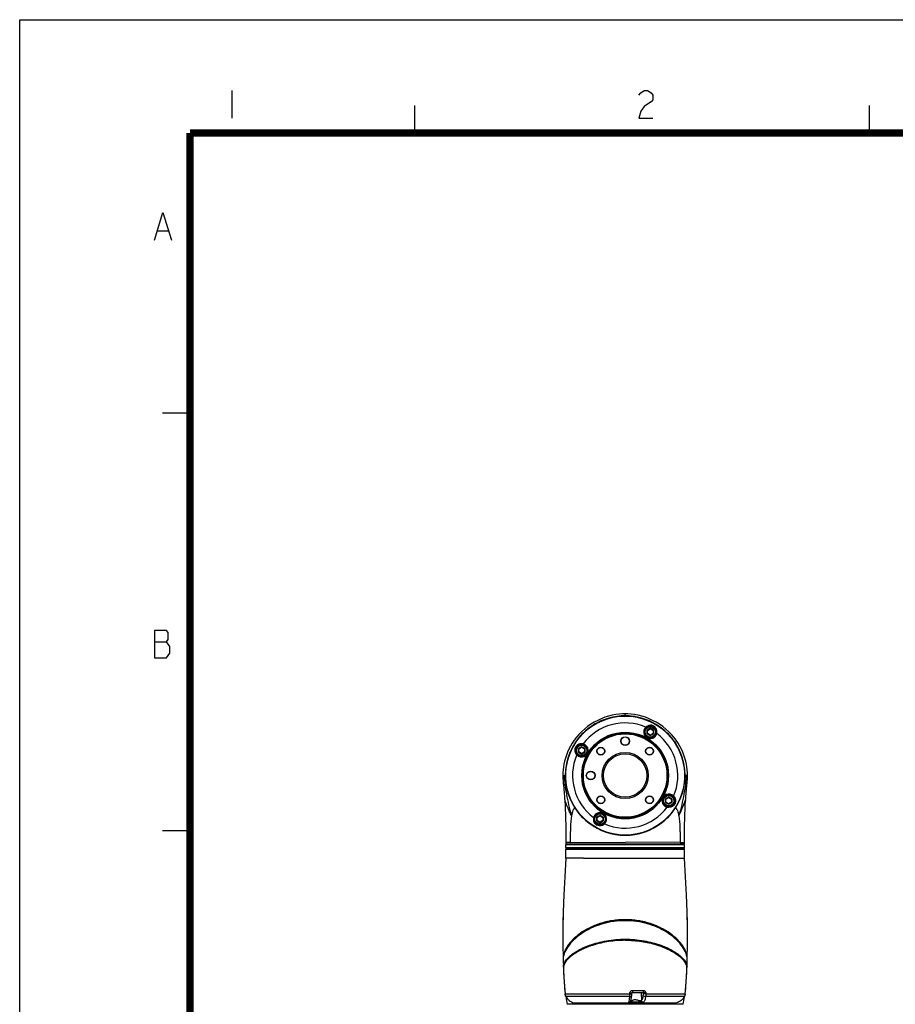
# Model space of a CAD drawing. Header units: millimetres. Extents: x 11 to 407, y 12 to 285.
# Tile 14 of 29: x 11 to 106, y 178 to 285. Entities that reach past the tile are written whole.
import ezdxf

# ---------------------------------------------------------------- set-up
doc = ezdxf.new("R2010")
doc.units = ezdxf.units.MM
doc.header["$LTSCALE"] = 23.1
doc.layers.get('0').update_dxf_attribs({"linetype": 'CONTINUOUS'})
doc.layers.add('02___PRT_ALL_AXES', color=7, linetype='CONTINUOUS')
doc.layers.add('06___PRT_ALL_SURFS', color=7, linetype='CONTINUOUS')

msp = doc.modelspace()

# ---------------------------------------------------------------- linework, layer by layer
at = {"color": 7, "linetype": 'Continuous'}
for p, q in [((10.6465, 12.1674), (10.6465, 285.1674)), ((10.6465, 285.1674), (406.6465, 285.1674)), ((33.7609, 277.4545), (33.7609, 274.4545)), ((53.6825, 272.829), (53.6825, 275.829)), ((103.1825, 272.829), (103.1825, 275.829)), ((25.6853, 262.1658), (26.8103, 262.1658)), ((29.1825, 242.329), (26.1825, 242.329)), ((25.3103, 217.4158), (26.6228, 217.4158)), ((76.6543, 209.3947), (77.6554, 209.3071)), ((72.4361, 207.9086), (73.2594, 208.485)), ((73.1367, 208.3731), (73.1367, 208.363)), ((78.8667, 208.0948), (78.8362, 208.1279)), ((79.3351, 208.3401), (79.3242, 208.2735)), ((80.0367, 208.3631), (80.0367, 208.3731)), ((79.3242, 207.9969), (78.9792, 207.7977)), ((78.9792, 207.3993), (78.9792, 207.7977)), ((79.0242, 207.7717), (78.9792, 207.7977)), ((79.0242, 207.4253), (78.9792, 207.3993)), ((78.9792, 207.3993), (79.3242, 207.2001)), ((79.0242, 207.7717), (79.3242, 207.9449)), ((79.0242, 207.4253), (79.0242, 207.7717)), ((79.3242, 207.2521), (79.0242, 207.4253)), ((79.3242, 207.9449), (79.3242, 207.9969)), ((79.6692, 207.7977), (79.3242, 207.9969)), ((79.3242, 207.9449), (79.6242, 207.7717)), ((79.6242, 207.4253), (79.3242, 207.2521)), ((79.3242, 207.2001), (79.6692, 207.3993)), ((79.3242, 207.2521), (79.3242, 207.2001)), ((79.6242, 207.7717), (79.6692, 207.7977)), ((79.6242, 207.7717), (79.6242, 207.4253)), ((79.6242, 207.4253), (79.6692, 207.3993)), ((79.6692, 207.7977), (79.6692, 207.3993)), ((80.0267, 207.4405), (79.9828, 207.4504)), ((71.1959, 205.9694), (71.2606, 205.932)), ((71.8452, 205.9929), (71.5002, 205.7937)), ((71.5452, 205.7677), (71.8452, 205.9409)), ((71.8381, 206.3197), (71.8452, 206.2695)), ((71.8452, 205.9409), (71.8452, 205.9929)), ((72.1902, 205.7937), (71.8452, 205.9929)), ((71.8452, 205.9409), (72.1452, 205.7677)), ((72.0032, 206.297), (71.9933, 206.2531)), ((82.4833, 205.6812), (81.9808, 206.5515)), ((71.3489, 205.137), (71.3158, 205.1065)), ((71.5002, 205.3953), (71.5002, 205.7937)), ((71.5452, 205.7677), (71.5002, 205.7937)), ((71.5452, 205.4213), (71.5002, 205.3953)), ((71.5002, 205.3953), (71.8452, 205.1961)), ((71.5452, 205.4213), (71.5452, 205.7677)), ((71.8452, 205.2481), (71.5452, 205.4213)), ((72.1452, 205.4213), (71.8452, 205.2481)), ((71.8452, 205.1961), (72.1902, 205.3953)), ((71.8452, 205.2481), (71.8452, 205.1961)), ((72.1452, 205.7677), (72.1902, 205.7937)), ((72.1452, 205.7677), (72.1452, 205.4213)), ((72.1452, 205.4213), (72.1902, 205.3953)), ((72.1902, 205.7937), (72.1902, 205.3953)), ((69.7927, 202.857), (69.9508, 202.857)), ((83.3807, 202.857), (83.2226, 202.857)), ((81.3282, 200.5179), (80.9832, 200.3187)), ((81.3282, 200.4659), (81.3282, 200.5179)), ((81.6732, 200.3187), (81.3282, 200.5179)), ((81.8245, 200.577), (81.8576, 200.6075)), ((80.9832, 199.9203), (80.9832, 200.3187)), ((81.0282, 200.2927), (80.9832, 200.3187)), ((81.0282, 199.9463), (80.9832, 199.9203)), ((80.9832, 199.9203), (81.3282, 199.7211)), ((81.0282, 200.2927), (81.3282, 200.4659)), ((81.0282, 199.9463), (81.0282, 200.2927)), ((81.3282, 199.7731), (81.0282, 199.9463)), ((81.1702, 199.4171), (81.1801, 199.461)), ((81.3282, 200.4659), (81.6282, 200.2927)), ((81.6282, 199.9463), (81.3282, 199.7731)), ((81.3282, 199.7211), (81.6732, 199.9203)), ((81.3282, 199.7731), (81.3282, 199.7211)), ((81.3353, 199.3943), (81.3282, 199.4445)), ((81.6282, 200.2927), (81.6732, 200.3187)), ((81.6282, 200.2927), (81.6282, 199.9463)), ((81.6282, 199.9463), (81.6732, 199.9203)), ((81.6732, 200.3187), (81.6732, 199.9203)), ((83.1645, 200.1366), (83.1604, 200.0766)), ((73.8492, 198.5139), (73.5042, 198.3147)), ((73.5492, 198.2887), (73.8492, 198.4619)), ((73.8492, 198.4619), (73.8492, 198.5139)), ((74.1942, 198.3147), (73.8492, 198.5139)), ((73.8492, 198.4619), (74.1492, 198.2887)), ((73.1467, 198.2735), (73.1907, 198.2636)), ((73.4748, 197.466), (73.5121, 197.5307)), ((73.5042, 197.9163), (73.5042, 198.3147)), ((73.5492, 198.2887), (73.5042, 198.3147)), ((73.5492, 197.9423), (73.5042, 197.9163)), ((73.5042, 197.9163), (73.8492, 197.7172)), ((73.5492, 197.9423), (73.5492, 198.2887)), ((73.8492, 197.7691), (73.5492, 197.9423)), ((73.8384, 197.374), (73.8492, 197.4405)), ((74.1492, 197.9423), (73.8492, 197.7691)), ((73.8492, 197.7172), (74.1942, 197.9163)), ((73.8492, 197.7691), (73.8492, 197.7172)), ((74.1492, 198.2887), (74.1942, 198.3147)), ((74.1492, 198.2887), (74.1492, 197.9423)), ((74.1492, 197.9423), (74.1942, 197.9163)), ((74.1942, 198.3147), (74.1942, 197.9163)), ((74.3067, 197.6192), (74.3372, 197.5862)), ((29.1825, 196.829), (26.1825, 196.829)), ((70.1367, 195.582), (70.1367, 195.402)), ((70.6032, 195.582), (70.1367, 195.582)), ((70.1367, 195.027), (70.1367, 195.357)), ((70.1367, 195.357), (83.0367, 195.357)), ((70.2867, 195.357), (70.2867, 195.402)), ((70.6032, 195.582), (76.3317, 195.5822)), ((76.3317, 195.5822), (76.5867, 195.582)), ((76.8417, 195.5822), (76.5867, 195.582)), ((82.5702, 195.582), (76.8417, 195.5822)), ((82.5702, 195.582), (83.0367, 195.582)), ((82.8867, 195.357), (82.8867, 195.402)), ((83.0367, 195.402), (83.0367, 195.582)), ((83.0367, 195.027), (83.0367, 195.357)), ((70.1817, 194.982), (70.1367, 195.027)), ((70.1367, 195.027), (83.0367, 195.027)), ((70.1367, 194.982), (70.1367, 194.832)), ((70.1367, 194.982), (83.036, 194.982)), ((70.1367, 194.832), (83.0367, 194.832)), ((82.9917, 194.982), (83.0367, 195.027)), ((83.036, 194.832), (83.036, 194.982)), ((72.0334, 193.857), (70.1367, 193.857)), ((69.7927, 186.957), (69.8177, 186.957)), ((76.5867, 187.14), (76.5867, 187.1625)), ((76.5867, 187.0493), (76.5867, 187.14)), ((83.3807, 186.957), (83.3558, 186.957)), ((76.5867, 184.9102), (76.5867, 185.0328)), ((69.8212, 182.9084), (69.8218, 182.8927)), ((69.8255, 182.8891), (69.8218, 182.8927)), ((69.8218, 182.8927), (69.822, 182.8872)), ((69.822, 182.8872), (69.822, 182.8854)), ((69.8262, 182.8913), (69.8259, 182.8842)), ((83.3475, 182.8842), (83.3472, 182.8913)), ((83.3481, 182.889), (83.3519, 182.8925)), ((83.3517, 182.8927), (83.3522, 182.9084)), ((69.8526, 181.9907), (69.8524, 181.9948)), ((69.8526, 181.9907), (69.8627, 181.9823)), ((69.8571, 181.8816), (69.8772, 181.4401)), ((69.858, 181.9634), (69.8578, 181.9597)), ((69.8606, 181.9935), (69.8602, 181.9894)), ((69.8779, 181.4267), (69.8772, 181.4401)), ((83.2956, 181.4267), (83.2962, 181.4401)), ((83.2962, 181.4401), (83.3164, 181.8816)), ((83.3209, 181.9907), (83.3108, 181.9824)), ((83.3133, 181.9895), (83.3129, 181.9935)), ((83.3156, 181.9597), (83.3154, 181.9634)), ((83.321, 181.9948), (83.3209, 181.9907)), ((70.0359, 179.097), (76.5867, 179.097)), ((76.5867, 179.0971), (77.1052, 179.0968)), ((77.1052, 179.0971), (77.1088, 179.1906)), ((78.5427, 179.2032), (77.3158, 179.2032)), ((77.3622, 179.247), (78.5078, 179.247)), ((77.39, 179.4542), (78.576, 179.4545)), ((78.3304, 179.2032), (78.3514, 178.3595)), ((78.5427, 179.2032), (78.5427, 179.1091)), ((78.8342, 179.1913), (78.8342, 179.097)), ((78.8342, 179.097), (83.1375, 179.097)), ((70.1094, 178.8361), (70.1082, 178.8386)), ((70.1293, 178.797), (70.1094, 178.8361)), ((76.5867, 178.797), (70.1291, 178.797)), ((71.0009, 178.114), (71.2189, 178.1146)), ((71.1813, 178.092), (81.9921, 178.092)), ((71.2189, 178.1146), (71.4502, 178.1149)), ((71.4502, 178.1149), (71.454, 178.1149)), ((71.454, 178.1149), (71.4896, 178.1149)), ((71.4896, 178.1149), (71.544, 178.115)), ((71.544, 178.115), (71.6043, 178.115)), ((71.6043, 178.115), (71.6714, 178.1151)), ((71.6714, 178.1151), (71.7455, 178.1151)), ((71.7455, 178.1151), (74.7419, 178.1148)), ((74.7419, 178.1148), (74.7528, 178.1148)), ((74.7528, 178.1148), (74.7748, 178.1148)), ((74.7748, 178.1148), (74.893, 178.1147)), ((74.893, 178.1147), (74.8972, 178.1147)), ((74.8972, 178.1147), (74.9533, 178.1147)), ((74.9533, 178.1147), (74.9786, 178.1147)), ((74.9786, 178.1147), (75.9259, 178.1142)), ((75.9259, 178.1142), (75.9528, 178.1142)), ((75.9528, 178.1142), (75.9726, 178.1142)), ((75.9726, 178.1142), (76.0535, 178.1142)), ((76.0535, 178.1142), (76.3441, 178.1142)), ((76.3441, 178.1142), (76.3735, 178.1142)), ((76.3735, 178.1142), (76.5867, 178.1143)), ((77.088, 178.797), (76.5867, 178.797)), ((76.5867, 178.1143), (76.5867, 178.092)), ((76.5867, 178.1142), (76.9717, 178.1142)), ((77.1857, 178.2895), (77.1861, 178.2904)), ((77.2769, 178.3111), (77.2013, 178.3111)), ((77.2688, 178.1419), (77.269, 178.142)), ((77.354, 178.1129), (77.3657, 178.1132)), ((78.0285, 178.1409), (77.563, 178.1409)), ((77.6314, 178.149), (77.5917, 178.1481)), ((78.2775, 178.3111), (78.1259, 178.3111)), ((78.5468, 178.1148), (81.3886, 178.1151)), ((83.0444, 178.797), (78.8102, 178.797)), ((81.3886, 178.1151), (81.3922, 178.1151)), ((81.3922, 178.1151), (81.5747, 178.115)), ((81.5747, 178.115), (81.6436, 178.115)), ((81.6436, 178.115), (81.65, 178.115)), ((81.65, 178.115), (81.7158, 178.1149)), ((81.7158, 178.1149), (81.9571, 178.1146)), ((81.9571, 178.1146), (82.1725, 178.114)), ((83.0444, 178.797), (83.0526, 178.8128)), ((83.0526, 178.8128), (83.0817, 178.8737)), ((83.0817, 178.8737), (83.1065, 178.9366)), ((83.1065, 178.9366), (83.1245, 179.0014)), ((82.918, 177.9433), (70.2554, 177.9433))]:
    msp.add_line(p, q, dxfattribs=at)
for points in [[(78.0917, 276.9545), (78.2792, 277.2045), (78.6542, 277.4545), (79.0292, 277.4545), (79.4042, 277.2045), (79.5917, 276.9545), (79.5917, 276.4545), (79.4042, 276.2045), (79.0292, 275.9545), (78.6542, 275.7045), (78.2792, 275.2045), (78.0917, 274.4545), (79.5917, 274.4545)], [(25.3103, 261.1658), (26.2478, 264.1658), (27.1853, 261.1658)], [(25.3103, 218.6658), (25.3103, 215.6658), (26.6228, 215.6658), (26.8103, 215.9158), (26.9978, 216.1658), (26.9978, 216.9158), (26.8103, 217.1658), (26.6228, 217.4158), (26.8103, 217.6658), (26.8103, 218.4158), (26.6228, 218.6658), (25.3103, 218.6658)], [(76.5867, 209.5763), (76.2871, 209.569), (75.9332, 209.5421), (75.56, 209.4929), (75.1734, 209.4196), (74.7793, 209.321), (74.3816, 209.1961), (73.985, 209.0443), (73.5932, 208.8661), (73.2099, 208.6623), (72.8393, 208.4343), (72.4849, 208.1841), (72.1502, 207.9144), (71.8378, 207.6286), (71.5487, 207.3298), (71.2847, 207.0218), (71.0448, 206.7064), (70.8287, 206.3859), (70.6357, 206.0617), (70.4648, 205.7356), (70.3152, 205.4087), (70.1861, 205.0825), (70.0764, 204.7573), (69.9853, 204.4335), (69.912, 204.1106), (69.8562, 203.7888), (69.8174, 203.4666), (69.7962, 203.142), (69.7927, 202.857)], [(83.3807, 202.857), (83.3772, 203.142), (83.356, 203.4666), (83.3173, 203.7888), (83.2614, 204.1106), (83.1881, 204.4335), (83.097, 204.7573), (82.9873, 205.0825), (82.8582, 205.4087), (82.7086, 205.7356), (82.5377, 206.0617), (82.3447, 206.3859), (82.1287, 206.7064), (81.8888, 207.0218), (81.6247, 207.3298), (81.3357, 207.6286), (81.0232, 207.9144), (80.6885, 208.1841), (80.3342, 208.4343), (79.9635, 208.6623), (79.5802, 208.8661), (79.1884, 209.0443), (78.7918, 209.1961), (78.3942, 209.321), (78, 209.4196), (77.6134, 209.4929), (77.2402, 209.5421), (76.8864, 209.569), (76.5867, 209.5763)], [(69.7927, 202.857), (69.7947, 202.7639), (69.7997, 202.6345), (69.8071, 202.5027), (69.8162, 202.3706), (69.8266, 202.2395), (69.8379, 202.1109), (69.8494, 201.9873), (69.8609, 201.8665), (69.8725, 201.7481)], [(83.1645, 200.1366), (83.1769, 200.3151), (83.1894, 200.4873), (83.202, 200.6529), (83.2145, 200.8115), (83.2271, 200.9621), (83.2395, 201.1054), (83.2519, 201.2414), (83.2641, 201.3717), (83.2763, 201.4974), (83.2883, 201.6201), (83.3002, 201.741), (83.3121, 201.862), (83.3239, 201.9855), (83.3356, 202.1113), (83.3469, 202.241), (83.3574, 202.3725), (83.3665, 202.505), (83.3738, 202.6368), (83.3788, 202.7654), (83.3807, 202.857)], [(69.8725, 201.7481), (69.8959, 201.5098), (69.9079, 201.3864), (69.9201, 201.2576), (69.9324, 201.1224), (69.9449, 200.979), (69.9576, 200.8277), (69.9703, 200.6676), (69.9831, 200.4998), (69.9958, 200.325), (70.0085, 200.1437), (70.013, 200.0766)], [(70.0131, 200.0771), (70.0393, 199.6632), (70.0659, 199.1735), (70.0873, 198.6531), (70.1026, 198.1042), (70.1136, 197.5193), (70.1228, 196.9004), (70.1321, 196.248), (70.1367, 195.582)], [(83.0367, 195.582), (83.0413, 196.248), (83.0506, 196.9004), (83.0598, 197.5193), (83.0709, 198.1042), (83.0861, 198.6531), (83.1076, 199.1735), (83.1341, 199.6632), (83.1604, 200.0771)], [(70.1367, 193.857), (70.02, 191.8322), (69.9172, 189.8765), (69.8417, 187.9963), (69.8, 186.193), (69.7942, 184.4789), (69.8213, 182.9074)], [(83.3522, 182.9074), (83.3792, 184.4789), (83.3734, 186.193), (83.3318, 187.9963), (83.2562, 189.8765), (83.1534, 191.8322), (83.0367, 193.857)], [(69.8352, 187.714), (69.8174, 187.5666), (69.7962, 187.242), (69.7927, 186.957)], [(83.3807, 186.957), (83.3772, 187.242), (83.356, 187.5666), (83.3383, 187.714)], [(69.7927, 186.957), (69.7947, 186.8639), (69.7997, 186.7345), (69.8071, 186.6027), (69.8089, 186.5762)], [(83.3645, 186.5763), (83.3665, 186.605), (83.3738, 186.7368), (83.3788, 186.8654), (83.3807, 186.957)], [(70.0359, 179.097), (70.0379, 179.0757), (70.0465, 179.0138), (70.0627, 178.95), (70.087, 178.8851), (70.1082, 178.8386)], [(77.2963, 178.8801), (77.297, 178.8876), (77.3012, 178.9325), (77.3053, 178.9813), (77.3087, 179.031), (77.3111, 179.083), (77.3155, 179.2007)], [(77.3155, 179.2007), (77.3161, 179.2065), (77.319, 179.2166), (77.3238, 179.2257), (77.3304, 179.2336), (77.3383, 179.2399), (77.3473, 179.2443), (77.3566, 179.2466), (77.3625, 179.247)], [(83.1245, 179.0014), (83.1348, 179.068), (83.1375, 179.097)], [(77.0847, 178.092), (77.1144, 178.0934), (77.1594, 178.1007), (77.2054, 178.1141), (77.254, 178.1345), (77.2688, 178.1419)], [(77.1857, 178.2895), (77.2013, 178.3336), (77.2215, 178.404), (77.2389, 178.4792), (77.2542, 178.5594), (77.2678, 178.6443), (77.2798, 178.7324), (77.2904, 178.8227), (77.2963, 178.8801)], [(77.269, 178.142), (77.2829, 178.149), (77.3249, 178.1666), (77.373, 178.1822), (77.4263, 178.195), (77.484, 178.2047), (77.5455, 178.2107), (77.6101, 178.2131), (77.6774, 178.2114), (77.7468, 178.2057), (77.8177, 178.1956), (77.8895, 178.1813), (77.961, 178.1627), (78.0316, 178.1399)], [(78.0316, 178.1399), (78.0679, 178.1266), (78.1201, 178.1103), (78.1709, 178.0993), (78.2199, 178.0933), (78.2542, 178.092)]]:
    msp.add_lwpolyline(points, dxfattribs=at)
at = {"color": 7, "linetype": 'Continuous', "const_width": 0.8}
for points in [[(29.1825, 24.829), (29.1825, 272.829)], [(29.1825, 272.829), (390.1825, 272.829)]]:
    msp.add_lwpolyline(points, dxfattribs=at)
at = {"color": 7, "linetype": 'Continuous'}
for centre, radius in [((76.5867, 202.857), 6.5), ((76.5867, 202.857), 6.4801), ((79.3242, 207.5985), 0.675), ((79.3242, 207.5985), 0.6375), ((79.3242, 207.5985), 0.5625), ((76.5867, 202.857), 4.725), ((76.5867, 202.857), 4.703), ((76.5867, 202.857), 4.597), ((76.5867, 202.857), 4.5439), ((76.5867, 206.607), 0.48), ((76.5867, 206.607), 0.45), ((71.8452, 205.5945), 0.675), ((71.8452, 205.5945), 0.6375), ((71.8452, 205.5945), 0.5625), ((73.9351, 205.5087), 0.4238), ((73.9351, 205.5087), 0.3937), ((79.2384, 205.5087), 0.4238), ((79.2384, 205.5087), 0.3937), ((76.5867, 202.857), 2.5125), ((76.5867, 202.857), 2.3625), ((72.8367, 202.857), 0.48), ((72.8367, 202.857), 0.45), ((73.9351, 200.2054), 0.4238), ((73.9351, 200.2054), 0.3937), ((79.2384, 200.2054), 0.4238), ((79.2384, 200.2054), 0.3937), ((81.3282, 200.1195), 0.675), ((81.3282, 200.1195), 0.6375), ((81.3282, 200.1195), 0.5625), ((73.8492, 198.1155), 0.675), ((73.8492, 198.1155), 0.6375), ((73.8492, 198.1155), 0.5625)]:
    msp.add_circle(centre, radius, dxfattribs=at)
for centre, radius, start, end in [((76.5867, 202.857), 6.5062, 57.976509, 122.023491), ((76.6503, 209.3499), 0.045, 85, 163.742836), ((77.6515, 209.2623), 0.045, 1.940341, 85), ((76.5867, 202.857), 6.5003, 122.290367, 57.709633), ((76.5867, 202.857), 5.7308, 66.888495, 143.111505), ((76.5867, 202.857), 6.5009, 122.052359, 122.291347), ((73.2852, 208.4482), 0.045, 41.907773, 125), ((79.3242, 207.5985), 0.72, 132.675157, 347.324841), ((76.5867, 202.857), 6.5009, 57.708783, 57.947641), ((72.4619, 207.8717), 0.045, 125, 209.877158), ((76.5867, 202.857), 5.7308, 336.888495, 53.111504), ((71.8452, 205.5945), 0.72, 222.675157, 77.324842), ((71.8153, 205.543), 0.7771, 76.005901, 88.315706), ((81.9419, 206.529), 0.045, 30, 115.848382), ((76.5867, 202.857), 5.7308, 156.888495, 233.111504), ((82.4444, 205.6587), 0.045, 300, 30), ((81.3282, 200.1195), 0.72, 42.675158, 257.324842), ((73.8492, 198.1155), 0.72, 312.675158, 167.324841), ((76.5867, 202.857), 5.7308, 246.888495, 323.111505), ((81.3582, 200.171), 0.777, 255.996731, 268.307361), ((75.9136, 179.7328), 7.2524, 121.757606, 122.167511), ((75.9515, 179.5618), 7.3417, 121.325327, 121.68918), ((77.222, 179.5618), 7.3417, 58.31082, 58.674673), ((77.2598, 179.7328), 7.2524, 57.832489, 58.242394), ((71.3781, 182.9532), 1.5575, 182.492473, 183.288457), ((71.3128, 182.8177), 1.4884, 177.44113, 181.430426), ((71.2458, 182.8166), 1.4214, 181.454456, 181.67871), ((71.387, 182.815), 1.5626, 176.62638, 177.199353), ((71.1132, 181.877), 1.2395, 156.28558, 158.963609), ((72.4404, 180.9599), 2.8609, 136.986815, 137.432221), ((72.5844, 180.715), 3.1046, 135.506525, 135.905586), ((73.4485, 179.8659), 4.35, 128.450007, 128.972775), ((79.7249, 179.8659), 4.35, 51.027365, 51.55029), ((80.5887, 180.7146), 3.1051, 44.096135, 44.497584), ((80.7347, 180.9614), 2.8587, 42.567675, 42.982138), ((81.787, 182.815), 1.5621, 2.80058, 3.339486), ((81.8606, 182.8177), 1.4884, 358.569567, 2.55887), ((81.9276, 182.8166), 1.4214, 358.32129, 358.545536), ((81.7954, 182.9532), 1.5574, 356.711492, 357.507491), ((81.8662, 182.9502), 1.4866, 357.503861, 357.78178), ((70.635, 182.0268), 0.7832, 182.643611, 185.072803), ((70.6321, 181.9131), 0.7757, 176.557595, 179.83192), ((70.6071, 181.9133), 0.7507, 179.838149, 182.421161), ((70.6626, 181.9113), 0.8062, 174.437418, 176.295516), ((70.697, 181.9077), 0.8408, 171.488967, 174.146511), ((130.6301, 184.3781), 60.8239, 182.78131, 184.981063), ((22.5432, 184.3781), 60.824, 355.018981, 357.218693), ((82.4768, 181.9078), 0.8405, 5.85394, 8.467922), ((82.5108, 181.9113), 0.8063, 3.704062, 5.563386), ((82.5414, 181.9131), 0.7757, 0.167265, 3.441939), ((82.5664, 181.9133), 0.7507, 357.578835, 0.16103), ((82.5385, 182.0268), 0.7832, 354.926522, 357.356384), ((71.1524, 179.3469), 1.1614, 205.462496, 205.957585), ((76.9854, 179.2326), 6.8523, 183.950459, 190.845663), ((71.1814, 178.8448), 0.7528, 256.127469, 269.995029), ((76.9779, 178.3337), 0.215, 348.043, 350.768566), ((76.5866, 228.0543), 49.9472, 270.697017, 270.893831), ((76.9748, 178.317), 0.2265, 352.597827, 358.507606), ((76.5303, 227.0397), 48.8916, 271.290123, 271.651162), ((76.5465, 227.7894), 49.6523, 271.251957, 271.648977), ((81.992, 178.8447), 0.7527, 270.004981, 283.873528), ((76.1881, 179.2326), 6.8523, 349.154337, 356.04957), ((81.8171, 179.444), 1.3874, 332.204768, 333.510607), ((82.0057, 179.3503), 1.1768, 333.497142, 335.50333), ((82.1462, 179.2859), 1.0222, 335.520369, 336.73086), ((82.4882, 179.1481), 0.6535, 339.988743, 341.429694), ((82.5674, 179.1219), 0.57, 341.387086, 347.469919), ((82.6022, 179.1137), 0.5343, 347.526222, 349.169211)]:
    msp.add_arc(centre, radius, start, end, dxfattribs=at)
for points, knots in [([(78.8362, 208.1278), (78.9034, 208.1926), (79.0599, 208.2978), (79.2445, 208.3378), (79.335, 208.3401)], [0, 0, 0, 0, 0.50740667, 1, 1, 1, 1]), ([(80.0267, 207.4405), (80.0529, 207.5469), (80.0609, 207.771), (79.9266, 208.08), (79.6667, 208.2956), (79.4436, 208.3426), (79.335, 208.3401)], [0, 0, 0, 0, 0.25220102, 0.49754217, 0.75022127, 1, 1, 1, 1]), ([(71.1959, 205.9694), (71.1565, 205.9014), (71.1022, 205.7523), (71.0987, 205.5168), (71.1695, 205.2922), (71.2613, 205.1633), (71.3159, 205.1065)], [0, 0, 0, 0, 0.2532352, 0.49936705, 0.74622456, 1, 1, 1, 1]), ([(71.8381, 206.3197), (71.7125, 206.3234), (71.4529, 206.2659), (71.2594, 206.0797), (71.1959, 205.9694)], [0, 0, 0, 0, 0.49672996, 1, 1, 1, 1]), ([(69.9508, 202.857), (69.9557, 202.5267), (70.0185, 201.8407), (70.1924, 200.7824), (70.4243, 199.6481), (70.6235, 198.8716), (70.7465, 198.4747)], [0, 0, 0, 0, 0.22204894, 0.46181673, 0.72071322, 1, 1, 1, 1]), ([(83.2226, 202.857), (83.2178, 202.5267), (83.1549, 201.8407), (82.981, 200.7824), (82.7492, 199.6481), (82.5499, 198.8716), (82.4269, 198.4747)], [0, 0, 0, 0, 0.22204894, 0.46181673, 0.72071322, 1, 1, 1, 1]), ([(81.8575, 200.6075), (81.9075, 200.5556), (81.9928, 200.4392), (82.0654, 200.2374), (82.0775, 200.0238), (82.0248, 199.814), (81.9088, 199.6295), (81.6911, 199.4459), (81.4737, 199.39), (81.3353, 199.3943)], [0, 0, 0, 0, 0.12762518, 0.25194642, 0.37513625, 0.50123657, 0.62940554, 0.75453562, 1, 1, 1, 1]), ([(70.7465, 198.4747), (70.6689, 198.6171), (70.5366, 198.8852), (70.3745, 199.2598), (70.2512, 199.5657), (70.1603, 199.7999), (70.1007, 199.9521), (70.0648, 200.0374), (70.0449, 200.0792), (70.0333, 200.1001), (70.0207, 200.1156), (70.0142, 200.1095), (70.0124, 200.0971), (70.0125, 200.0862), (70.013, 200.0776)], [0, 0, 0, 0, 0.2654715, 0.48880175, 0.66826052, 0.80493067, 0.90090452, 0.93430854, 0.95835669, 0.97328925, 0.97979552, 0.98204836, 0.98589631, 1, 1, 1, 1]), ([(82.4269, 198.4747), (82.5045, 198.6171), (82.6368, 198.8852), (82.7989, 199.2598), (82.9222, 199.5657), (83.0131, 199.7999), (83.0727, 199.9521), (83.1086, 200.0374), (83.1285, 200.0792), (83.1402, 200.1001), (83.1527, 200.1156), (83.1592, 200.1095), (83.161, 200.0971), (83.1609, 200.0862), (83.1604, 200.0776)], [0, 0, 0, 0, 0.26547169, 0.48880203, 0.66826083, 0.80493092, 0.90090465, 0.93430859, 0.95835664, 0.97328909, 0.97979526, 0.98204813, 0.98589615, 1, 1, 1, 1]), ([(70.7465, 198.4748), (70.7414, 198.4453), (70.7212, 198.3195), (70.7052, 198.1929), (70.6946, 198.096)], [0, 0, 0, 0, 0.23472083, 1, 1, 1, 1]), ([(82.427, 198.4748), (82.432, 198.4453), (82.4522, 198.3195), (82.4682, 198.1929), (82.4788, 198.096)], [0, 0, 0, 0, 0.23472083, 1, 1, 1, 1]), ([(70.6946, 198.096), (70.6842, 198.0017), (70.6449, 197.5755), (70.6271, 197.1476), (70.618, 196.8147)], [0, 0, 0, 0, 0.22174018, 1, 1, 1, 1]), ([(73.1468, 198.2735), (73.1278, 198.197), (73.1128, 198.0394), (73.164, 197.8093), (73.2849, 197.6071), (73.4066, 197.5051), (73.4748, 197.466)], [0, 0, 0, 0, 0.25377073, 0.50062157, 0.74675894, 1, 1, 1, 1]), ([(73.8384, 197.374), (73.8074, 197.3732), (73.6815, 197.3783), (73.557, 197.4186), (73.4748, 197.466)], [0, 0, 0, 0, 0.24641937, 1, 1, 1, 1]), ([(74.3373, 197.5862), (74.2701, 197.5214), (74.1135, 197.4163), (73.9289, 197.3762), (73.8384, 197.374)], [0, 0, 0, 0, 0.50740759, 1, 1, 1, 1]), ([(82.4789, 198.096), (82.4892, 198.0017), (82.5286, 197.5755), (82.5463, 197.1476), (82.5554, 196.8147)], [0, 0, 0, 0, 0.22174018, 1, 1, 1, 1]), ([(70.618, 196.8147), (70.6154, 196.7192), (70.606, 196.3084), (70.6032, 195.8974), (70.6032, 195.582)], [0, 0, 0, 0, 0.23253688, 1, 1, 1, 1]), ([(82.5554, 196.8147), (82.5581, 196.7192), (82.5674, 196.3084), (82.5702, 195.8974), (82.5702, 195.582)], [0, 0, 0, 0, 0.23253688, 1, 1, 1, 1]), ([(76.5867, 187.1625), (76.1121, 187.1616), (75.181, 187.0841), (73.861, 186.7684), (72.6865, 186.2943), (71.6941, 185.7041), (70.8994, 185.0422), (70.3889, 184.4414), (70.0956, 183.9538), (69.8916, 183.5014), (69.8148, 183.1393), (69.8212, 182.9077)], [0, 0, 0, 0, 0.16486552, 0.32294116, 0.46981477, 0.60316781, 0.72236968, 0.82759289, 0.87521819, 0.91952986, 1, 1, 1, 1]), ([(76.5867, 187.14), (76.1639, 187.1405), (75.3313, 187.0758), (73.7948, 186.7466), (72.7238, 186.2877), (72.0965, 185.8994)], [0, 0, 0, 0, 0.26942769, 0.52979962, 1, 1, 1, 1]), ([(76.5867, 187.0492), (76.1688, 187.0503), (75.3454, 186.9859), (73.8229, 186.6637), (72.7599, 186.2139), (72.1346, 185.8333)], [0, 0, 0, 0, 0.26888819, 0.52898346, 1, 1, 1, 1]), ([(76.5867, 187.0612), (76.1676, 187.0621), (75.3423, 186.9974), (73.8192, 186.672), (72.7573, 186.2181), (72.1352, 185.8338)], [0, 0, 0, 0, 0.26946419, 0.52983242, 1, 1, 1, 1]), ([(83.3522, 182.9077), (83.3586, 183.1393), (83.2819, 183.5014), (83.0778, 183.9538), (82.7845, 184.4414), (82.274, 185.0422), (81.4793, 185.7041), (80.487, 186.2943), (79.3125, 186.7684), (77.9924, 187.0841), (77.0613, 187.1616), (76.5867, 187.1625)], [0, 0, 0, 0, 0.08047014, 0.12478181, 0.17240711, 0.27763032, 0.39683219, 0.53018523, 0.67705884, 0.83513448, 1, 1, 1, 1]), ([(81.077, 185.8994), (80.4496, 186.2877), (79.3787, 186.7466), (77.8421, 187.0758), (77.0095, 187.1405), (76.5867, 187.14)], [0, 0, 0, 0, 0.47020038, 0.73057231, 1, 1, 1, 1]), ([(81.0383, 185.8338), (80.4161, 186.2181), (79.3543, 186.672), (77.8312, 186.9974), (77.0058, 187.0621), (76.5867, 187.0612)], [0, 0, 0, 0, 0.47016759, 0.7305358, 1, 1, 1, 1]), ([(81.0389, 185.8333), (80.4136, 186.2139), (79.3505, 186.6637), (77.828, 186.9859), (77.0046, 187.0503), (76.5867, 187.0492)], [0, 0, 0, 0, 0.47101654, 0.73111181, 1, 1, 1, 1]), ([(72.0948, 185.8089), (71.769, 185.6078), (71.184, 185.1813), (70.478, 184.4464), (70.0028, 183.6956), (69.842, 183.1594), (69.8271, 182.9069)], [0, 0, 0, 0, 0.30247579, 0.56881928, 0.80021017, 1, 1, 1, 1]), ([(72.0525, 185.8719), (71.763, 185.6899), (71.2382, 185.3061), (70.5899, 184.6521), (70.1237, 183.9814), (69.9376, 183.5027), (69.886, 183.2717)], [0, 0, 0, 0, 0.29635599, 0.56096568, 0.79483864, 1, 1, 1, 1]), ([(83.3464, 182.906), (83.3317, 183.1585), (83.171, 183.6949), (82.6958, 184.446), (81.9897, 185.1811), (81.4045, 185.6077), (81.0786, 185.8089)], [0, 0, 0, 0, 0.19977465, 0.43115699, 0.69750505, 1, 1, 1, 1]), ([(83.2875, 183.2717), (83.2358, 183.5027), (83.0497, 183.9814), (82.5835, 184.6521), (81.9353, 185.3061), (81.4104, 185.6899), (81.121, 185.8719)], [0, 0, 0, 0, 0.20516136, 0.43903433, 0.70364402, 1, 1, 1, 1]), ([(70.309, 182.9471), (70.4392, 183.0874), (70.749, 183.3629), (71.5302, 183.8896), (72.7938, 184.459), (74.5844, 184.9167), (75.9003, 185.0328), (76.5867, 185.0328)], [0, 0, 0, 0, 0.08493854, 0.1830508, 0.41726907, 0.69542246, 1, 1, 1, 1]), ([(76.5867, 184.9102), (75.9845, 184.9102), (74.8193, 184.8197), (73.1987, 184.4576), (71.8344, 183.9299), (71.0582, 183.4674), (70.7391, 183.2179)], [0, 0, 0, 0, 0.29236516, 0.56487751, 0.80333463, 1, 1, 1, 1]), ([(76.5867, 184.9766), (75.983, 184.9766), (74.8156, 184.8851), (73.1937, 184.5202), (71.832, 183.9889), (71.0596, 183.5235), (70.7436, 183.2726)], [0, 0, 0, 0, 0.29304962, 0.56588662, 0.8041099, 1, 1, 1, 1]), ([(76.5867, 184.9241), (75.9874, 184.9241), (74.8281, 184.834), (73.2157, 184.4743), (71.8588, 183.9497), (71.087, 183.4899), (70.7698, 183.2419)], [0, 0, 0, 0, 0.29249168, 0.56504441, 0.80344483, 1, 1, 1, 1]), ([(76.5867, 185.0328), (77.2734, 185.0328), (78.5897, 184.9166), (80.3808, 184.4587), (81.6446, 183.8889), (82.4257, 183.3619), (82.7354, 183.0863), (82.8655, 182.9459)], [0, 0, 0, 0, 0.3046165, 0.58278751, 0.81699219, 0.9150863, 1, 1, 1, 1]), ([(76.5867, 184.9766), (77.1905, 184.9766), (78.3578, 184.8851), (79.9797, 184.5202), (81.3414, 183.9889), (82.1138, 183.5236), (82.4298, 183.2726)], [0, 0, 0, 0, 0.29304918, 0.56588597, 0.80410941, 1, 1, 1, 1]), ([(76.5867, 184.9241), (77.186, 184.9241), (78.3454, 184.834), (79.9577, 184.4743), (81.3146, 183.9497), (82.0864, 183.4899), (82.4037, 183.2419)], [0, 0, 0, 0, 0.29249169, 0.56504442, 0.80344482, 1, 1, 1, 1]), ([(82.4343, 183.2179), (82.1152, 183.4674), (81.339, 183.9299), (79.9748, 184.4576), (78.3542, 184.8197), (77.189, 184.9102), (76.5867, 184.9102)], [0, 0, 0, 0, 0.19666536, 0.4351225, 0.70763486, 1, 1, 1, 1]), ([(69.8524, 181.9947), (69.8498, 182.0592), (69.8764, 182.3475), (70.0311, 182.6074), (70.1679, 182.7822)], [0, 0, 0, 0, 0.22525179, 1, 1, 1, 1]), ([(70.3547, 182.8753), (70.2298, 182.7464), (70.0198, 182.491), (69.8875, 182.1797), (69.8654, 182.0322)], [0, 0, 0, 0, 0.54596281, 1, 1, 1, 1]), ([(70.3334, 182.8952), (70.2947, 182.853), (70.1573, 182.694), (70.0398, 182.5156), (69.9783, 182.3755)], [0, 0, 0, 0, 0.27230323, 1, 1, 1, 1]), ([(70.1679, 182.7822), (70.1787, 182.796), (70.224, 182.8525), (70.2717, 182.907), (70.309, 182.9471)], [0, 0, 0, 0, 0.24340427, 1, 1, 1, 1]), ([(70.7126, 183.2478), (70.6788, 183.2204), (70.552, 183.1145), (70.4316, 183.0006), (70.3485, 182.9115)], [0, 0, 0, 0, 0.26283015, 1, 1, 1, 1]), ([(70.7391, 183.2179), (70.7051, 183.1913), (70.577, 183.0881), (70.4548, 182.9773), (70.3698, 182.8908)], [0, 0, 0, 0, 0.26227513, 1, 1, 1, 1]), ([(82.8035, 182.8909), (82.7761, 182.9188), (82.6586, 183.034), (82.5331, 183.1407), (82.4343, 183.2179)], [0, 0, 0, 0, 0.23791376, 1, 1, 1, 1]), ([(82.4608, 183.2478), (82.4947, 183.2204), (82.622, 183.1141), (82.7427, 182.9998), (82.826, 182.9104)], [0, 0, 0, 0, 0.26287647, 1, 1, 1, 1]), ([(83.3081, 182.0316), (83.2861, 182.1792), (83.1538, 182.4908), (82.9436, 182.7464), (82.8187, 182.8753)], [0, 0, 0, 0, 0.454002, 1, 1, 1, 1]), ([(82.84, 182.8952), (82.8788, 182.853), (83.0164, 182.6937), (83.134, 182.5149), (83.1955, 182.3745)], [0, 0, 0, 0, 0.27234801, 1, 1, 1, 1]), ([(82.8655, 182.9459), (82.8781, 182.9324), (82.9264, 182.8793), (82.9726, 182.8243), (83.0055, 182.7823)], [0, 0, 0, 0, 0.25663687, 1, 1, 1, 1]), ([(83.0055, 182.7823), (83.0554, 182.7185), (83.2189, 182.4867), (83.3294, 182.1992), (83.321, 181.9947)], [0, 0, 0, 0, 0.28351422, 1, 1, 1, 1]), ([(70.1038, 178.8476), (70.0846, 178.888), (70.0512, 178.9688), (70.0397, 179.0553), (70.0359, 179.097)], [0, 0, 0, 0, 0.51649719, 1, 1, 1, 1]), ([(77.088, 178.797), (77.0902, 178.8207), (77.0989, 178.9205), (77.1023, 179.0207), (77.1052, 179.0971)], [0, 0, 0, 0, 0.2373344, 1, 1, 1, 1]), ([(77.1052, 179.097), (77.1319, 179.0962), (77.1808, 179.0954), (77.2386, 179.0963), (77.2752, 179.0986), (77.2946, 179.1008), (77.3051, 179.1028), (77.3119, 179.1056), (77.312, 179.1073)], [0, 0, 0, 0, 0.38470011, 0.70496415, 0.82706825, 0.91806699, 0.97542923, 1, 1, 1, 1]), ([(77.1088, 179.1906), (77.1115, 179.2597), (77.1771, 179.4004), (77.3208, 179.4541), (77.39, 179.4542)], [0, 0, 0, 0, 0.49984649, 1, 1, 1, 1]), ([(77.1088, 179.1906), (77.1355, 179.1898), (77.1844, 179.1889), (77.2421, 179.1899), (77.2788, 179.1921), (77.2981, 179.1943), (77.3086, 179.1963), (77.3155, 179.199), (77.3155, 179.2007)], [0, 0, 0, 0, 0.38485197, 0.70517987, 0.82728244, 0.91825519, 0.97555896, 1, 1, 1, 1]), ([(77.39, 179.4542), (77.3897, 179.4273), (77.3882, 179.379), (77.3827, 179.3116), (77.3758, 179.2751), (77.3684, 179.247), (77.3622, 179.247)], [0, 0, 0, 0, 0.38096403, 0.69911899, 0.91253195, 1, 1, 1, 1]), ([(78.2876, 179.247), (78.2984, 179.247), (78.3212, 179.2372), (78.3301, 179.2144), (78.3304, 179.2032)], [0, 0, 0, 0, 0.49140061, 1, 1, 1, 1]), ([(78.576, 179.4545), (78.5748, 179.4048), (78.5667, 179.3374), (78.5405, 179.2669), (78.5176, 179.247), (78.5078, 179.247)], [0, 0, 0, 0, 0.65490937, 0.87114891, 1, 1, 1, 1]), ([(78.5078, 179.247), (78.5182, 179.247), (78.5405, 179.2366), (78.544, 179.2134), (78.5427, 179.2032)], [0, 0, 0, 0, 0.50256702, 1, 1, 1, 1]), ([(78.5427, 179.1091), (78.5427, 179.0904), (78.5428, 179.0193), (78.5344, 178.9484), (78.5272, 178.8964)], [0, 0, 0, 0, 0.26233914, 1, 1, 1, 1]), ([(78.8342, 179.1913), (78.7756, 179.1894), (78.6929, 179.1894), (78.5958, 179.1954), (78.5571, 179.1994), (78.5427, 179.2032)], [0, 0, 0, 0, 0.602418, 0.84706749, 1, 1, 1, 1]), ([(78.8342, 179.097), (78.7756, 179.0952), (78.6929, 179.0952), (78.5959, 179.1013), (78.5571, 179.1053), (78.5427, 179.1091)], [0, 0, 0, 0, 0.60235895, 0.84701696, 1, 1, 1, 1]), ([(78.576, 179.4545), (78.6416, 179.4546), (78.7808, 179.3988), (78.8341, 179.2589), (78.8342, 179.1913)], [0, 0, 0, 0, 0.49242404, 1, 1, 1, 1]), ([(78.8342, 179.097), (78.8342, 179.0708), (78.8328, 178.9704), (78.8207, 178.8704), (78.8102, 178.797)], [0, 0, 0, 0, 0.2612702, 1, 1, 1, 1]), ([(70.1291, 178.7969), (70.2171, 178.6299), (70.4659, 178.329), (70.8176, 178.1594), (71.0009, 178.114)], [0, 0, 0, 0, 0.49995134, 1, 1, 1, 1]), ([(76.9798, 178.092), (76.9784, 178.092), (76.9697, 178.0954), (76.9713, 178.1071), (76.9717, 178.1141)], [0, 0, 0, 0, 0.16715984, 1, 1, 1, 1]), ([(76.9717, 178.1141), (77.0212, 178.1151), (77.1219, 178.1502), (77.1781, 178.2415), (77.1882, 178.2892)], [0, 0, 0, 0, 0.50437975, 1, 1, 1, 1]), ([(76.9717, 178.1141), (76.9717, 178.1175), (76.9729, 178.1337), (76.9777, 178.1495), (76.982, 178.1615)], [0, 0, 0, 0, 0.20943097, 1, 1, 1, 1]), ([(76.9798, 178.092), (77.032, 178.092), (77.1404, 178.1327), (77.1927, 178.2356), (77.1995, 178.2878)], [0, 0, 0, 0, 0.49738805, 1, 1, 1, 1]), ([(76.982, 178.1615), (77.011, 178.2426), (77.0512, 178.4553), (77.0764, 178.6685), (77.088, 178.797)], [0, 0, 0, 0, 0.40017207, 1, 1, 1, 1]), ([(76.982, 178.1615), (77.0249, 178.1604), (77.112, 178.1819), (77.1706, 178.2512), (77.1857, 178.2895)], [0, 0, 0, 0, 0.51040381, 1, 1, 1, 1]), ([(77.0847, 178.092), (77.1095, 178.0921), (77.1608, 178.1043), (77.2461, 178.1711), (77.2757, 178.256), (77.2769, 178.3111)], [0, 0, 0, 0, 0.23415756, 0.47901204, 1, 1, 1, 1]), ([(77.088, 178.797), (77.1142, 178.7959), (77.1641, 178.7982), (77.2385, 178.8133), (77.2934, 178.8504), (77.2963, 178.8801)], [0, 0, 0, 0, 0.33259055, 0.62134562, 1, 1, 1, 1]), ([(77.2013, 178.3111), (77.2, 178.3111), (77.1972, 178.3118), (77.1955, 178.3141), (77.1948, 178.3153)], [0, 0, 0, 0, 0.48525888, 1, 1, 1, 1]), ([(77.269, 178.142), (77.2978, 178.1571), (77.3452, 178.2215), (77.3435, 178.297), (77.3357, 178.3356)], [0, 0, 0, 0, 0.45249898, 1, 1, 1, 1]), ([(77.3357, 178.3356), (77.3307, 178.332), (77.313, 178.3204), (77.2922, 178.3111), (77.2769, 178.3111)], [0, 0, 0, 0, 0.28617335, 1, 1, 1, 1]), ([(78.0397, 178.3356), (77.9247, 178.3956), (77.6818, 178.4656), (77.428, 178.4018), (77.3357, 178.3356)], [0, 0, 0, 0, 0.53293648, 1, 1, 1, 1]), ([(77.3657, 178.1132), (77.3879, 178.1138), (77.4778, 178.1198), (77.5666, 178.1394), (77.6311, 178.1605)], [0, 0, 0, 0, 0.24625879, 1, 1, 1, 1]), ([(78.0557, 178.1311), (78.0316, 178.1403), (78.0169, 178.1986), (78.0225, 178.2663), (78.0326, 178.3119), (78.0397, 178.3356)], [0, 0, 0, 0, 0.36146939, 0.65489188, 1, 1, 1, 1]), ([(78.1259, 178.3111), (78.1188, 178.3111), (78.0887, 178.3138), (78.06, 178.325), (78.0397, 178.3356)], [0, 0, 0, 0, 0.23870702, 1, 1, 1, 1]), ([(78.2542, 178.092), (78.2371, 178.092), (78.1991, 178.107), (78.1592, 178.1583), (78.1328, 178.2289), (78.1264, 178.2828), (78.1259, 178.3111)], [0, 0, 0, 0, 0.18580338, 0.41381261, 0.6912578, 1, 1, 1, 1]), ([(78.4632, 178.092), (78.4392, 178.092), (78.3892, 178.1043), (78.3064, 178.1718), (78.2787, 178.2561), (78.2775, 178.3111)], [0, 0, 0, 0, 0.22961481, 0.47270002, 1, 1, 1, 1]), ([(78.5468, 178.1148), (78.4936, 178.1158), (78.384, 178.1658), (78.3313, 178.2718), (78.324, 178.3271)], [0, 0, 0, 0, 0.48826028, 1, 1, 1, 1]), ([(78.5272, 178.8964), (78.512, 178.7861), (78.4755, 178.6005), (78.4013, 178.4199), (78.3514, 178.3595)], [0, 0, 0, 0, 0.58682488, 1, 1, 1, 1]), ([(78.5925, 178.1537), (78.5361, 178.1526), (78.4201, 178.1959), (78.359, 178.3037), (78.3514, 178.3595)], [0, 0, 0, 0, 0.50064232, 1, 1, 1, 1]), ([(78.5468, 178.1148), (78.5287, 178.1034), (78.4999, 178.0936), (78.4708, 178.092), (78.4632, 178.092)], [0, 0, 0, 0, 0.73731265, 1, 1, 1, 1]), ([(78.8102, 178.797), (78.752, 178.7947), (78.6664, 178.8071), (78.5725, 178.8496), (78.5372, 178.8798), (78.5272, 178.8964)], [0, 0, 0, 0, 0.56565067, 0.81232827, 1, 1, 1, 1]), ([(78.8102, 178.797), (78.7912, 178.6648), (78.7545, 178.4805), (78.6698, 178.2677), (78.6198, 178.1859), (78.5925, 178.1537)], [0, 0, 0, 0, 0.58463633, 0.81534557, 1, 1, 1, 1]), ([(83.0444, 178.797), (82.9564, 178.63), (82.7076, 178.329), (82.3558, 178.1594), (82.1725, 178.114)], [0, 0, 0, 0, 0.49995141, 1, 1, 1, 1])]:
    msp.add_open_spline(points, degree=3, knots=knots, dxfattribs=at)
for points in [[(83.1375, 179.097), (83.1365, 179.0852), (83.1354, 179.0735), (83.1341, 179.0617)], [(83.1375, 179.097), (83.1375, 179.097), (83.1375, 179.097), (83.1375, 179.097)], [(78.324, 178.3271), (78.3114, 178.3166), (78.2939, 178.3111), (78.2775, 178.3111)], [(78.3514, 178.3595), (78.3442, 178.3473), (78.3349, 178.3361), (78.324, 178.3271)], [(78.5925, 178.1537), (78.5795, 178.1385), (78.5639, 178.1253), (78.5468, 178.1148)], [(83.1022, 178.9245), (83.097, 178.9102), (83.0913, 178.8961), (83.0853, 178.8821)], [(83.1341, 179.0617), (83.1323, 179.0455), (83.13, 179.0293), (83.127, 179.0133)]]:
    msp.add_open_spline(points, degree=3, dxfattribs=at)
at = {"layer": '02___PRT_ALL_AXES', "color": 7, "linetype": 'Continuous'}
for p, q in [((76.5867, 209.3632), (76.5867, 209.5763)), ((69.9508, 202.857), (70.0869, 202.857)), ((83.2226, 202.857), (83.0866, 202.857)), ((70.1367, 195.402), (83.0367, 195.402)), ((70.1367, 193.857), (70.1367, 194.832)), ((83.0367, 193.857), (83.0367, 194.832)), ((72.0334, 193.857), (75.4169, 193.8566)), ((75.4169, 193.8566), (76.5867, 193.857)), ((76.5867, 193.857), (77.7566, 193.8567)), ((77.7566, 193.8567), (81.14, 193.857)), ((81.14, 193.857), (83.0367, 193.857))]:
    msp.add_line(p, q, dxfattribs=at)
for points, knots in [([(71.1116, 199.3588), (71.0101, 199.2773), (70.8985, 199.0758), (70.803, 198.769), (70.7642, 198.5787), (70.7465, 198.4747)], [0, 0, 0, 0, 0.40236167, 0.67395839, 1, 1, 1, 1]), ([(82.062, 199.3586), (82.1634, 199.2771), (82.275, 199.0756), (82.3705, 198.7689), (82.4092, 198.5786), (82.4269, 198.4747)], [0, 0, 0, 0, 0.40238942, 0.67398195, 1, 1, 1, 1])]:
    msp.add_open_spline(points, degree=3, knots=knots, dxfattribs=at)
at = {"layer": '06___PRT_ALL_SURFS', "color": 7, "linetype": 'Continuous'}
for p, q in [((69.825, 182.775), (69.8524, 181.9947)), ((83.321, 181.9947), (83.3484, 182.775)), ((69.8571, 181.8815), (69.8772, 181.4401)), ((83.2962, 181.4401), (83.3164, 181.8815)), ((77.1947, 178.111), (77.354, 178.1129))]:
    msp.add_line(p, q, dxfattribs=at)
for points in [[(69.8779, 181.4267), (69.9066, 180.8862), (69.9375, 180.3843), (69.9707, 179.906), (70.006, 179.4512), (70.0359, 179.097)], [(83.1375, 179.097), (83.1675, 179.4512), (83.2027, 179.906), (83.2359, 180.3843), (83.2668, 180.8862), (83.2956, 181.4267)]]:
    msp.add_lwpolyline(points, dxfattribs=at)

doc.saveas('drawing.dxf')
